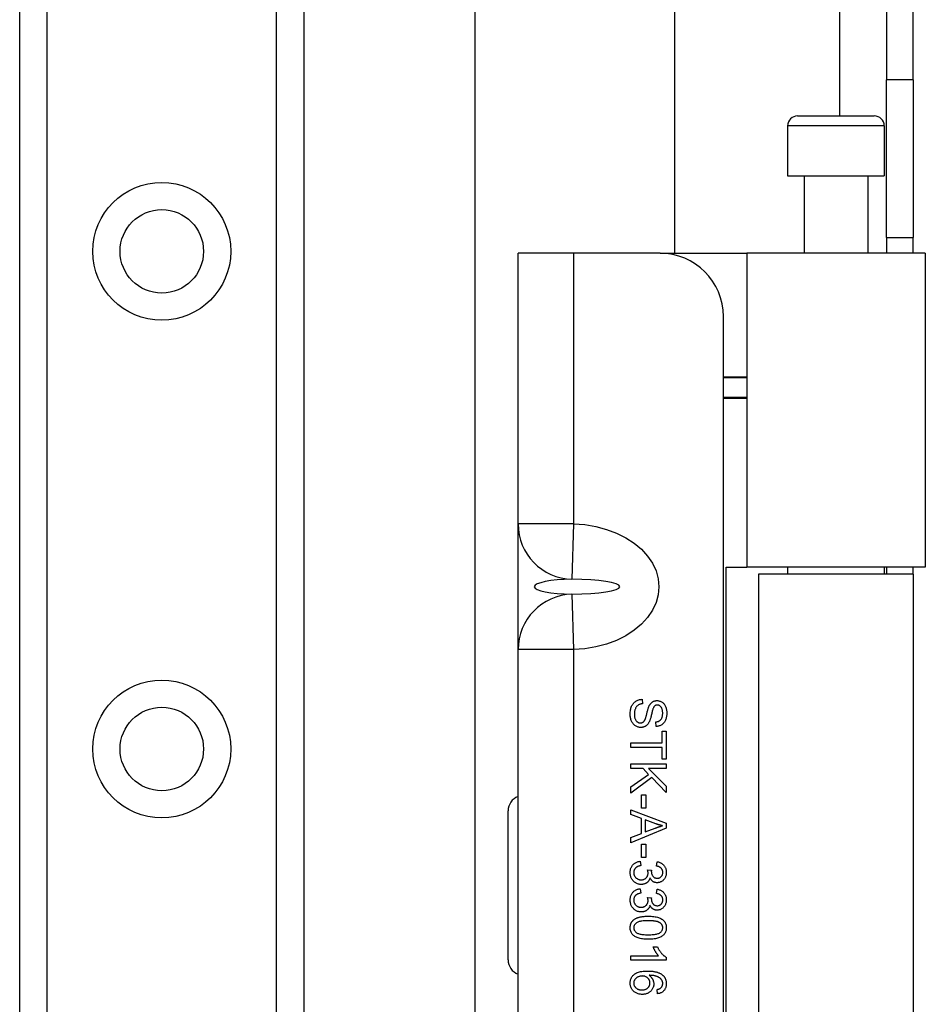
# Model space of a CAD drawing. Header units: inches. Extents: x 2.8 to 89.6, y 4.6 to 48.7.
# Tile 31 of 107: x 17 to 18.7, y 15 to 16.9. Entities that reach past the tile are written whole.
import ezdxf

# ---------------------------------------------------------------- set-up
doc = ezdxf.new("R2010")
doc.units = ezdxf.units.IN
doc.header["$MEASUREMENT"] = 0
doc.layers.add('Visible Edges(ANSI)', color=7, linetype='Continuous', lineweight=25)
doc.layers.add('Visible Tangent Edges(ANSI)', color=7, linetype='Continuous', lineweight=25)

msp = doc.modelspace()

# ---------------------------------------------------------------- linework, layer by layer
at = {"layer": 'Visible Edges(ANSI)'}
for p, q in [((17.8593, 11.7853), (17.8593, 33.9515)), ((16.9585, 12.207), (16.9585, 33.5298)), ((17.5205, 33.5298), (17.5205, 12.207)), ((18.253, 29.2699), (18.253, 16.4669)), ((18.6725, 28.9269), (18.6725, 16.8099)), ((18.7255, 16.8099), (18.7255, 28.9269)), ((18.6725, 16.4979), (18.6725, 16.8099)), ((18.7255, 16.8099), (18.7255, 16.4979)), ((18.4967, 16.7385), (18.6483, 16.7385)), ((18.477, 16.7189), (18.477, 16.6204)), ((18.668, 16.7189), (18.668, 16.6204)), ((18.477, 16.6204), (18.668, 16.6204)), ((18.5095, 16.6204), (18.5095, 16.4669)), ((18.6355, 16.6204), (18.6355, 16.4669)), ((18.6725, 16.4979), (18.7255, 16.4979)), ((18.6725, 16.4979), (18.6725, 16.4669)), ((18.7255, 16.4669), (18.7255, 16.4979)), ((17.944, 15.9318), (17.944, 16.4669)), ((18.0537, 16.4669), (17.944, 16.4669)), ((18.225, 16.4669), (18.0537, 16.4669)), ((18.225, 16.4669), (18.3964, 16.4669)), ((18.7492, 16.4669), (18.3964, 16.4669)), ((18.3964, 16.4669), (18.3964, 15.8464)), ((18.7492, 16.4669), (18.7492, 15.8464)), ((18.35, 14.0919), (18.35, 16.3419)), ((18.35, 16.2228), (18.3964, 16.2228)), ((18.3964, 16.2208), (18.35, 16.2208)), ((18.3964, 16.1815), (18.35, 16.1815)), ((18.3964, 16.1795), (18.35, 16.1795)), ((17.944, 15.683), (17.944, 15.9318)), ((18.3556, 14.5874), (18.3556, 15.8464)), ((18.3556, 15.8464), (18.3964, 15.8464)), ((18.7492, 15.8464), (18.3964, 15.8464)), ((18.7255, 15.8324), (18.4195, 15.8324)), ((18.4195, 15.8324), (18.4195, 14.6014)), ((18.477, 15.8464), (18.477, 15.8324)), ((18.668, 15.8464), (18.668, 15.8324)), ((18.6725, 15.8464), (18.6725, 15.8324)), ((18.7255, 15.8324), (18.7255, 15.8464)), ((18.7255, 15.8324), (18.7255, 14.6014)), ((17.944, 14.7507), (17.944, 15.683)), ((18.1893, 15.5848), (18.1901, 15.5761)), ((18.2171, 15.5311), (18.2164, 15.54)), ((18.2286, 15.5216), (18.2368, 15.5216)), ((18.2286, 15.4986), (18.2286, 15.5216)), ((18.2368, 15.5216), (18.2368, 15.4662)), ((18.1668, 15.4893), (18.1668, 15.4986)), ((18.1668, 15.4986), (18.2286, 15.4986)), ((18.2286, 15.4893), (18.1668, 15.4893)), ((18.2286, 15.4662), (18.2286, 15.4893)), ((18.2368, 15.4662), (18.2286, 15.4662)), ((18.1668, 15.4477), (18.1668, 15.457)), ((18.1668, 15.457), (18.2368, 15.457)), ((18.1911, 15.4477), (18.1668, 15.4477)), ((18.2022, 15.4363), (18.1911, 15.4477)), ((18.2021, 15.4477), (18.2368, 15.413)), ((18.2368, 15.4477), (18.2021, 15.4477)), ((18.2368, 15.457), (18.2368, 15.4477)), ((18.1668, 15.4114), (18.2022, 15.4363)), ((18.2084, 15.4298), (18.1668, 15.3991)), ((18.2368, 15.4004), (18.2084, 15.4298)), ((18.1668, 15.3991), (18.1668, 15.4114)), ((18.2368, 15.413), (18.2368, 15.4004)), ((18.1878, 15.3694), (18.1878, 15.3959)), ((18.1878, 15.3959), (18.1965, 15.3959)), ((18.1965, 15.3959), (18.1965, 15.3694)), ((18.1668, 15.3567), (18.1668, 15.3665)), ((18.1668, 15.3665), (18.2368, 15.3396)), ((18.1965, 15.3694), (18.1878, 15.3694)), ((17.9243, 15.0692), (17.9243, 15.3645)), ((18.188, 15.349), (18.1668, 15.3567)), ((18.188, 15.3196), (18.188, 15.349)), ((18.2161, 15.3386), (18.1955, 15.3463)), ((18.1955, 15.3463), (18.1955, 15.3225)), ((18.2368, 15.3296), (18.1668, 15.301)), ((18.1955, 15.3225), (18.215, 15.3299)), ((18.2368, 15.3396), (18.2368, 15.3296)), ((18.1668, 15.3115), (18.188, 15.3196)), ((18.1668, 15.301), (18.1668, 15.3115)), ((18.1878, 15.2716), (18.1878, 15.2981)), ((18.1878, 15.2981), (18.1965, 15.2981)), ((18.1965, 15.2981), (18.1965, 15.2716)), ((18.1965, 15.2716), (18.1878, 15.2716)), ((18.1854, 15.2645), (18.1865, 15.2559)), ((18.2174, 15.255), (18.219, 15.2636)), ((18.2, 15.2475), (18.2075, 15.2466)), ((18.1854, 15.2101), (18.1865, 15.2015)), ((18.2174, 15.2007), (18.219, 15.2093)), ((18.2, 15.1931), (18.2075, 15.1922)), ((18.2112, 15.0949), (18.2195, 15.0949)), ((18.1668, 15.0777), (18.2216, 15.0777)), ((18.1668, 15.0691), (18.1668, 15.0777)), ((18.2371, 15.0746), (18.2371, 15.0691)), ((18.2371, 15.0691), (18.1668, 15.0691)), ((18.2196, 15.0024), (18.219, 15.0109))]:
    msp.add_line(p, q, dxfattribs=at)
at = {"layer": 'Visible Edges(ANSI)', "flags": 128}
for points in [[(18.1657, 15.5549), (18.1657, 15.5573), (18.1658, 15.5595), (18.166, 15.5617), (18.1663, 15.5637), (18.1667, 15.5656), (18.1672, 15.5675), (18.1678, 15.5692), (18.1684, 15.5709), (18.1692, 15.5724), (18.17, 15.5739), (18.1709, 15.5753), (18.1719, 15.5766), (18.173, 15.5778), (18.1741, 15.5789), (18.1754, 15.58), (18.1767, 15.5809), (18.1782, 15.5818), (18.1796, 15.5826), (18.1811, 15.5832), (18.1827, 15.5837), (18.1843, 15.5842), (18.1859, 15.5845), (18.1876, 15.5847), (18.1893, 15.5848)], [(18.2035, 15.5723), (18.204, 15.5731), (18.2044, 15.5739), (18.2049, 15.5746), (18.2054, 15.5753), (18.2059, 15.576), (18.2065, 15.5767), (18.207, 15.5773), (18.2076, 15.5778), (18.2082, 15.5784), (18.2088, 15.5789), (18.2094, 15.5793), (18.21, 15.5797), (18.2107, 15.5801), (18.2114, 15.5805), (18.212, 15.5808), (18.2127, 15.5811), (18.2134, 15.5814), (18.2142, 15.5816), (18.2149, 15.5818), (18.2156, 15.5819), (18.2164, 15.582), (18.2172, 15.5821), (18.2179, 15.5822), (18.2187, 15.5822)], [(18.2187, 15.5822), (18.2201, 15.5822), (18.2214, 15.582), (18.2226, 15.5818), (18.2239, 15.5814), (18.2251, 15.581), (18.2263, 15.5805), (18.2275, 15.5799), (18.2287, 15.5792), (18.2298, 15.5784), (18.2308, 15.5775), (18.2318, 15.5765), (18.2327, 15.5755), (18.2335, 15.5743), (18.2343, 15.5731), (18.235, 15.5718), (18.2357, 15.5704), (18.2362, 15.5689), (18.2367, 15.5674), (18.2371, 15.5659), (18.2375, 15.5643), (18.2377, 15.5626), (18.2379, 15.561), (18.238, 15.5593), (18.2381, 15.5575)], [(18.1901, 15.5761), (18.1888, 15.5759), (18.1876, 15.5756), (18.1864, 15.5754), (18.1853, 15.575), (18.1842, 15.5746), (18.1832, 15.5742), (18.1823, 15.5737), (18.1814, 15.5732), (18.1806, 15.5726), (18.1798, 15.5719), (18.1791, 15.5711), (18.1784, 15.5703), (18.1777, 15.5693), (18.1771, 15.5683), (18.1765, 15.5673), (18.176, 15.5661), (18.1755, 15.5649), (18.1751, 15.5637), (18.1747, 15.5624), (18.1744, 15.561), (18.1742, 15.5597), (18.1741, 15.5583), (18.174, 15.5568), (18.1739, 15.5554)], [(18.1957, 15.5462), (18.1959, 15.5467), (18.1961, 15.5473), (18.1963, 15.548), (18.1966, 15.5488), (18.1968, 15.5497), (18.1971, 15.5507), (18.1974, 15.5518), (18.1977, 15.553), (18.198, 15.5543), (18.1984, 15.5557), (18.1988, 15.5571), (18.1991, 15.5587), (18.1995, 15.5603), (18.1999, 15.5618), (18.2003, 15.5632), (18.2007, 15.5645), (18.201, 15.5658), (18.2014, 15.5669), (18.2018, 15.568), (18.2021, 15.569), (18.2025, 15.57), (18.2028, 15.5708), (18.2032, 15.5716), (18.2035, 15.5723)], [(18.2131, 15.5706), (18.2127, 15.5701), (18.2123, 15.5694), (18.2119, 15.5687), (18.2115, 15.5678), (18.2111, 15.5668), (18.2107, 15.5657), (18.2103, 15.5645), (18.2099, 15.5631), (18.2094, 15.5616), (18.209, 15.56), (18.2086, 15.5583), (18.2082, 15.5565), (18.2078, 15.5547), (18.2073, 15.5529), (18.2069, 15.5513), (18.2065, 15.5497), (18.2062, 15.5483), (18.2058, 15.547), (18.2054, 15.5457), (18.205, 15.5446), (18.2047, 15.5435), (18.2044, 15.5426), (18.204, 15.5417), (18.2037, 15.541)], [(18.2194, 15.5733), (18.2191, 15.5733), (18.2188, 15.5733), (18.2185, 15.5732), (18.2182, 15.5732), (18.2179, 15.5732), (18.2176, 15.5731), (18.2173, 15.5731), (18.217, 15.573), (18.2167, 15.5729), (18.2165, 15.5728), (18.2162, 15.5727), (18.2159, 15.5726), (18.2157, 15.5725), (18.2154, 15.5724), (18.2152, 15.5722), (18.2149, 15.5721), (18.2147, 15.5719), (18.2144, 15.5718), (18.2142, 15.5716), (18.214, 15.5714), (18.2138, 15.5712), (18.2136, 15.571), (18.2133, 15.5708), (18.2131, 15.5706)], [(18.2299, 15.5571), (18.2299, 15.5585), (18.2298, 15.5598), (18.2297, 15.5611), (18.2295, 15.5622), (18.2294, 15.5634), (18.2291, 15.5644), (18.2288, 15.5654), (18.2285, 15.5663), (18.2281, 15.5672), (18.2277, 15.568), (18.2273, 15.5687), (18.2268, 15.5694), (18.2263, 15.57), (18.2257, 15.5706), (18.2252, 15.5711), (18.2246, 15.5716), (18.224, 15.572), (18.2234, 15.5723), (18.2228, 15.5726), (18.2221, 15.5729), (18.2215, 15.573), (18.2208, 15.5732), (18.2201, 15.5733), (18.2194, 15.5733)], [(18.1866, 15.5291), (18.1852, 15.5291), (18.1839, 15.5293), (18.1825, 15.5295), (18.1812, 15.5299), (18.1799, 15.5303), (18.1786, 15.5309), (18.1773, 15.5315), (18.1761, 15.5323), (18.1749, 15.5331), (18.1738, 15.534), (18.1727, 15.5351), (18.1717, 15.5362), (18.1708, 15.5374), (18.1699, 15.5386), (18.1691, 15.54), (18.1684, 15.5415), (18.1678, 15.543), (18.1672, 15.5446), (18.1667, 15.5462), (18.1663, 15.5478), (18.166, 15.5495), (18.1658, 15.5513), (18.1657, 15.5531), (18.1657, 15.5549)], [(18.1739, 15.5554), (18.1739, 15.5541), (18.174, 15.5528), (18.1741, 15.5516), (18.1743, 15.5504), (18.1745, 15.5492), (18.1748, 15.5481), (18.1751, 15.547), (18.1755, 15.546), (18.1759, 15.545), (18.1764, 15.5441), (18.1768, 15.5432), (18.1774, 15.5424), (18.1779, 15.5417), (18.1785, 15.5411), (18.1791, 15.5405), (18.1798, 15.5399), (18.1805, 15.5395), (18.1812, 15.5391), (18.1819, 15.5387), (18.1827, 15.5385), (18.1835, 15.5382), (18.1842, 15.5381), (18.185, 15.538), (18.1858, 15.538)], [(18.1858, 15.538), (18.1864, 15.538), (18.1869, 15.538), (18.1874, 15.5381), (18.1879, 15.5382), (18.1884, 15.5383), (18.1889, 15.5384), (18.1894, 15.5386), (18.1899, 15.5388), (18.1903, 15.539), (18.1907, 15.5393), (18.1912, 15.5396), (18.1916, 15.5399), (18.192, 15.5402), (18.1924, 15.5406), (18.1928, 15.541), (18.1931, 15.5414), (18.1935, 15.5419), (18.1938, 15.5424), (18.1942, 15.5429), (18.1945, 15.5435), (18.1948, 15.5441), (18.1951, 15.5448), (18.1954, 15.5455), (18.1957, 15.5462)], [(18.2037, 15.541), (18.2032, 15.54), (18.2027, 15.539), (18.2022, 15.5381), (18.2016, 15.5373), (18.2011, 15.5364), (18.2005, 15.5357), (18.1999, 15.5349), (18.1993, 15.5343), (18.1986, 15.5336), (18.1979, 15.533), (18.1973, 15.5325), (18.1965, 15.532), (18.1958, 15.5315), (18.1951, 15.5311), (18.1943, 15.5307), (18.1935, 15.5304), (18.1927, 15.53), (18.1919, 15.5298), (18.1911, 15.5296), (18.1902, 15.5294), (18.1893, 15.5292), (18.1885, 15.5291), (18.1875, 15.5291), (18.1866, 15.5291)], [(18.2164, 15.54), (18.2175, 15.5401), (18.2186, 15.5403), (18.2196, 15.5406), (18.2205, 15.5408), (18.2214, 15.5412), (18.2223, 15.5416), (18.2231, 15.542), (18.2239, 15.5425), (18.2246, 15.543), (18.2253, 15.5436), (18.2259, 15.5442), (18.2265, 15.5449), (18.227, 15.5456), (18.2275, 15.5463), (18.228, 15.5472), (18.2284, 15.5481), (18.2287, 15.549), (18.229, 15.55), (18.2293, 15.5511), (18.2295, 15.5522), (18.2297, 15.5533), (18.2298, 15.5545), (18.2299, 15.5558), (18.2299, 15.5571)], [(18.2381, 15.5575), (18.238, 15.5556), (18.2379, 15.5537), (18.2377, 15.5519), (18.2374, 15.5502), (18.2371, 15.5485), (18.2366, 15.5468), (18.2361, 15.5453), (18.2355, 15.5438), (18.2349, 15.5423), (18.2341, 15.541), (18.2333, 15.5397), (18.2324, 15.5385), (18.2315, 15.5374), (18.2304, 15.5364), (18.2293, 15.5354), (18.2282, 15.5346), (18.2269, 15.5338), (18.2256, 15.5332), (18.2243, 15.5326), (18.223, 15.5321), (18.2216, 15.5317), (18.2201, 15.5314), (18.2187, 15.5312), (18.2171, 15.5311)], [(18.215, 15.3299), (18.2157, 15.3302), (18.2164, 15.3304), (18.2171, 15.3307), (18.2178, 15.3309), (18.2185, 15.3312), (18.2192, 15.3314), (18.2198, 15.3317), (18.2205, 15.3319), (18.2211, 15.3321), (18.2218, 15.3324), (18.2224, 15.3326), (18.223, 15.3328), (18.2236, 15.333), (18.2242, 15.3332), (18.2248, 15.3334), (18.2253, 15.3335), (18.2259, 15.3337), (18.2264, 15.3339), (18.227, 15.3341), (18.2275, 15.3342), (18.228, 15.3344), (18.2285, 15.3345), (18.229, 15.3347), (18.2295, 15.3348)], [(18.2295, 15.3348), (18.2289, 15.3349), (18.2283, 15.335), (18.2278, 15.3352), (18.2272, 15.3353), (18.2267, 15.3354), (18.2261, 15.3356), (18.2255, 15.3357), (18.225, 15.3358), (18.2244, 15.336), (18.2239, 15.3361), (18.2233, 15.3363), (18.2228, 15.3364), (18.2222, 15.3366), (18.2216, 15.3368), (18.2211, 15.3369), (18.2205, 15.3371), (18.22, 15.3373), (18.2194, 15.3374), (18.2189, 15.3376), (18.2183, 15.3378), (18.2177, 15.338), (18.2172, 15.3382), (18.2166, 15.3384), (18.2161, 15.3386)], [(18.1657, 15.2422), (18.1657, 15.2437), (18.1658, 15.2452), (18.166, 15.2466), (18.1663, 15.248), (18.1666, 15.2494), (18.167, 15.2507), (18.1675, 15.2519), (18.1681, 15.2531), (18.1687, 15.2543), (18.1695, 15.2554), (18.1703, 15.2565), (18.1711, 15.2575), (18.1721, 15.2585), (18.1731, 15.2594), (18.1741, 15.2603), (18.1752, 15.261), (18.1763, 15.2617), (18.1775, 15.2623), (18.1787, 15.2629), (18.1799, 15.2633), (18.1812, 15.2637), (18.1826, 15.264), (18.184, 15.2643), (18.1854, 15.2645)], [(18.1865, 15.2559), (18.1853, 15.2556), (18.1842, 15.2553), (18.1831, 15.255), (18.1821, 15.2547), (18.1811, 15.2543), (18.1802, 15.2539), (18.1794, 15.2534), (18.1786, 15.253), (18.1778, 15.2525), (18.1772, 15.252), (18.1765, 15.2514), (18.176, 15.2508), (18.1755, 15.2502), (18.175, 15.2496), (18.1746, 15.249), (18.1742, 15.2483), (18.1738, 15.2476), (18.1736, 15.2469), (18.1733, 15.2462), (18.1731, 15.2454), (18.173, 15.2446), (18.1728, 15.2438), (18.1728, 15.243), (18.1727, 15.2422)], [(18.2301, 15.2424), (18.23, 15.2432), (18.23, 15.244), (18.2299, 15.2448), (18.2297, 15.2455), (18.2295, 15.2463), (18.2293, 15.247), (18.229, 15.2477), (18.2287, 15.2483), (18.2283, 15.249), (18.2279, 15.2496), (18.2274, 15.2502), (18.2269, 15.2507), (18.2264, 15.2513), (18.2258, 15.2518), (18.2251, 15.2523), (18.2244, 15.2527), (18.2237, 15.2531), (18.223, 15.2535), (18.2221, 15.2538), (18.2213, 15.2541), (18.2204, 15.2544), (18.2194, 15.2546), (18.2184, 15.2549), (18.2174, 15.255)], [(18.219, 15.2636), (18.2204, 15.2633), (18.2217, 15.263), (18.223, 15.2626), (18.2243, 15.2621), (18.2255, 15.2616), (18.2266, 15.261), (18.2277, 15.2604), (18.2287, 15.2597), (18.2297, 15.259), (18.2307, 15.2582), (18.2315, 15.2574), (18.2323, 15.2564), (18.2331, 15.2555), (18.2338, 15.2545), (18.2344, 15.2535), (18.235, 15.2524), (18.2355, 15.2513), (18.2359, 15.2502), (18.2363, 15.249), (18.2366, 15.2478), (18.2368, 15.2465), (18.237, 15.2452), (18.2371, 15.2439), (18.2371, 15.2426)], [(18.1875, 15.2186), (18.186, 15.2187), (18.1846, 15.2188), (18.1831, 15.2191), (18.1818, 15.2194), (18.1804, 15.2198), (18.1791, 15.2203), (18.1778, 15.2209), (18.1766, 15.2216), (18.1754, 15.2224), (18.1742, 15.2233), (18.1731, 15.2243), (18.172, 15.2253), (18.171, 15.2265), (18.1701, 15.2277), (18.1692, 15.2289), (18.1685, 15.2302), (18.1678, 15.2315), (18.1672, 15.2329), (18.1668, 15.2343), (18.1664, 15.2358), (18.1661, 15.2374), (18.1658, 15.2389), (18.1657, 15.2406), (18.1657, 15.2422)], [(18.1727, 15.2422), (18.1728, 15.2412), (18.1729, 15.2402), (18.173, 15.2393), (18.1732, 15.2383), (18.1735, 15.2374), (18.1738, 15.2366), (18.1742, 15.2357), (18.1746, 15.2349), (18.1751, 15.2341), (18.1757, 15.2334), (18.1763, 15.2326), (18.177, 15.2319), (18.1777, 15.2313), (18.1784, 15.2307), (18.1792, 15.2301), (18.18, 15.2296), (18.1808, 15.2292), (18.1817, 15.2288), (18.1826, 15.2285), (18.1835, 15.2282), (18.1844, 15.228), (18.1854, 15.2279), (18.1863, 15.2278), (18.1874, 15.2278)], [(18.1874, 15.2278), (18.1883, 15.2278), (18.1893, 15.2279), (18.1902, 15.228), (18.1911, 15.2282), (18.1919, 15.2284), (18.1928, 15.2287), (18.1936, 15.2291), (18.1943, 15.2295), (18.1951, 15.2299), (18.1958, 15.2305), (18.1965, 15.231), (18.1971, 15.2316), (18.1977, 15.2323), (18.1983, 15.233), (18.1988, 15.2337), (18.1993, 15.2345), (18.1997, 15.2352), (18.2, 15.236), (18.2003, 15.2369), (18.2005, 15.2377), (18.2007, 15.2386), (18.2009, 15.2396), (18.2009, 15.2405), (18.201, 15.2415)], [(18.2048, 15.2317), (18.2045, 15.2307), (18.2042, 15.2297), (18.2038, 15.2288), (18.2035, 15.2279), (18.203, 15.227), (18.2026, 15.2262), (18.202, 15.2254), (18.2015, 15.2247), (18.2009, 15.2239), (18.2002, 15.2233), (18.1995, 15.2227), (18.1988, 15.2221), (18.198, 15.2215), (18.1972, 15.221), (18.1964, 15.2206), (18.1956, 15.2202), (18.1947, 15.2198), (18.1937, 15.2195), (18.1928, 15.2192), (18.1918, 15.219), (18.1908, 15.2189), (18.1897, 15.2187), (18.1886, 15.2187), (18.1875, 15.2186)], [(18.201, 15.2415), (18.201, 15.2417), (18.201, 15.2419), (18.201, 15.2421), (18.2009, 15.2423), (18.2009, 15.2425), (18.2009, 15.2428), (18.2009, 15.243), (18.2009, 15.2432), (18.2008, 15.2435), (18.2008, 15.2437), (18.2008, 15.2439), (18.2007, 15.2442), (18.2007, 15.2444), (18.2006, 15.2447), (18.2006, 15.245), (18.2005, 15.2452), (18.2005, 15.2455), (18.2004, 15.2458), (18.2004, 15.2461), (18.2003, 15.2463), (18.2002, 15.2466), (18.2002, 15.2469), (18.2001, 15.2472), (18.2, 15.2475)], [(18.219, 15.2221), (18.2182, 15.2221), (18.2175, 15.2221), (18.2167, 15.2222), (18.216, 15.2223), (18.2153, 15.2225), (18.2146, 15.2227), (18.2139, 15.2229), (18.2133, 15.2231), (18.2126, 15.2234), (18.212, 15.2237), (18.2113, 15.2241), (18.2107, 15.2245), (18.2101, 15.2249), (18.2095, 15.2254), (18.2089, 15.2259), (18.2084, 15.2264), (18.2078, 15.2269), (18.2073, 15.2275), (18.2069, 15.2281), (18.2064, 15.2288), (18.206, 15.2295), (18.2055, 15.2302), (18.2051, 15.2309), (18.2048, 15.2317)], [(18.2075, 15.2466), (18.2075, 15.2465), (18.2075, 15.2465), (18.2075, 15.2464), (18.2075, 15.2463), (18.2075, 15.2462), (18.2075, 15.2462), (18.2075, 15.2461), (18.2075, 15.246), (18.2075, 15.246), (18.2075, 15.2459), (18.2075, 15.2459), (18.2075, 15.2458), (18.2075, 15.2457), (18.2074, 15.2457), (18.2074, 15.2456), (18.2074, 15.2456), (18.2074, 15.2455), (18.2074, 15.2455), (18.2074, 15.2454), (18.2074, 15.2454), (18.2074, 15.2453), (18.2074, 15.2453), (18.2074, 15.2453), (18.2074, 15.2452)], [(18.2074, 15.2452), (18.2074, 15.2443), (18.2075, 15.2434), (18.2076, 15.2425), (18.2077, 15.2417), (18.2079, 15.2408), (18.2081, 15.24), (18.2084, 15.2392), (18.2087, 15.2384), (18.209, 15.2376), (18.2094, 15.2368), (18.2098, 15.2361), (18.2103, 15.2353), (18.2108, 15.2346), (18.2114, 15.234), (18.2119, 15.2334), (18.2126, 15.2329), (18.2132, 15.2324), (18.214, 15.232), (18.2147, 15.2317), (18.2155, 15.2314), (18.2163, 15.2312), (18.2172, 15.231), (18.2181, 15.2309), (18.2191, 15.2309)], [(18.2371, 15.2426), (18.2371, 15.2411), (18.2369, 15.2398), (18.2367, 15.2384), (18.2365, 15.2371), (18.2361, 15.2358), (18.2357, 15.2345), (18.2352, 15.2332), (18.2346, 15.232), (18.234, 15.2308), (18.2333, 15.2297), (18.2325, 15.2287), (18.2317, 15.2278), (18.2309, 15.2269), (18.23, 15.226), (18.229, 15.2253), (18.2279, 15.2246), (18.2269, 15.224), (18.2258, 15.2235), (18.2247, 15.2231), (18.2236, 15.2227), (18.2224, 15.2224), (18.2213, 15.2222), (18.2201, 15.2221), (18.219, 15.2221)], [(18.2191, 15.2309), (18.2199, 15.2309), (18.2206, 15.231), (18.2214, 15.2311), (18.2221, 15.2313), (18.2228, 15.2315), (18.2234, 15.2317), (18.2241, 15.232), (18.2247, 15.2323), (18.2253, 15.2327), (18.2259, 15.2331), (18.2264, 15.2336), (18.227, 15.2341), (18.2275, 15.2347), (18.2279, 15.2352), (18.2283, 15.2358), (18.2287, 15.2365), (18.229, 15.2371), (18.2293, 15.2378), (18.2295, 15.2385), (18.2297, 15.2392), (18.2299, 15.24), (18.23, 15.2408), (18.23, 15.2416), (18.2301, 15.2424)], [(18.1657, 15.1879), (18.1657, 15.1894), (18.1658, 15.1909), (18.166, 15.1923), (18.1663, 15.1937), (18.1666, 15.195), (18.167, 15.1963), (18.1675, 15.1976), (18.1681, 15.1988), (18.1687, 15.1999), (18.1695, 15.2011), (18.1703, 15.2021), (18.1711, 15.2032), (18.1721, 15.2042), (18.1731, 15.2051), (18.1741, 15.2059), (18.1752, 15.2066), (18.1763, 15.2073), (18.1775, 15.208), (18.1787, 15.2085), (18.1799, 15.209), (18.1812, 15.2094), (18.1826, 15.2097), (18.184, 15.2099), (18.1854, 15.2101)], [(18.219, 15.2093), (18.2204, 15.209), (18.2217, 15.2086), (18.223, 15.2082), (18.2243, 15.2077), (18.2255, 15.2072), (18.2266, 15.2067), (18.2277, 15.206), (18.2287, 15.2054), (18.2297, 15.2046), (18.2307, 15.2038), (18.2315, 15.203), (18.2323, 15.2021), (18.2331, 15.2011), (18.2338, 15.2001), (18.2344, 15.1991), (18.235, 15.1981), (18.2355, 15.197), (18.2359, 15.1958), (18.2363, 15.1946), (18.2366, 15.1934), (18.2368, 15.1922), (18.237, 15.1909), (18.2371, 15.1896), (18.2371, 15.1882)], [(18.1865, 15.2015), (18.1853, 15.2013), (18.1842, 15.201), (18.1831, 15.2006), (18.1821, 15.2003), (18.1811, 15.1999), (18.1802, 15.1995), (18.1794, 15.1991), (18.1786, 15.1986), (18.1778, 15.1981), (18.1772, 15.1976), (18.1765, 15.1971), (18.176, 15.1965), (18.1755, 15.1959), (18.175, 15.1953), (18.1746, 15.1946), (18.1742, 15.1939), (18.1738, 15.1932), (18.1736, 15.1925), (18.1733, 15.1918), (18.1731, 15.191), (18.173, 15.1903), (18.1728, 15.1895), (18.1728, 15.1887), (18.1727, 15.1878)], [(18.201, 15.1871), (18.201, 15.1873), (18.201, 15.1875), (18.201, 15.1877), (18.2009, 15.188), (18.2009, 15.1882), (18.2009, 15.1884), (18.2009, 15.1886), (18.2009, 15.1889), (18.2008, 15.1891), (18.2008, 15.1893), (18.2008, 15.1896), (18.2007, 15.1898), (18.2007, 15.1901), (18.2006, 15.1903), (18.2006, 15.1906), (18.2005, 15.1909), (18.2005, 15.1911), (18.2004, 15.1914), (18.2004, 15.1917), (18.2003, 15.192), (18.2002, 15.1923), (18.2002, 15.1925), (18.2001, 15.1928), (18.2, 15.1931)], [(18.2075, 15.1922), (18.2075, 15.1922), (18.2075, 15.1921), (18.2075, 15.192), (18.2075, 15.1919), (18.2075, 15.1919), (18.2075, 15.1918), (18.2075, 15.1917), (18.2075, 15.1917), (18.2075, 15.1916), (18.2075, 15.1916), (18.2075, 15.1915), (18.2075, 15.1914), (18.2075, 15.1914), (18.2074, 15.1913), (18.2074, 15.1913), (18.2074, 15.1912), (18.2074, 15.1912), (18.2074, 15.1911), (18.2074, 15.1911), (18.2074, 15.191), (18.2074, 15.191), (18.2074, 15.1909), (18.2074, 15.1909), (18.2074, 15.1909)], [(18.2074, 15.1909), (18.2074, 15.1899), (18.2075, 15.189), (18.2076, 15.1882), (18.2077, 15.1873), (18.2079, 15.1865), (18.2081, 15.1856), (18.2084, 15.1848), (18.2087, 15.184), (18.209, 15.1832), (18.2094, 15.1825), (18.2098, 15.1817), (18.2103, 15.181), (18.2108, 15.1803), (18.2114, 15.1796), (18.2119, 15.179), (18.2126, 15.1785), (18.2132, 15.178), (18.214, 15.1777), (18.2147, 15.1773), (18.2155, 15.177), (18.2163, 15.1768), (18.2172, 15.1767), (18.2181, 15.1766), (18.2191, 15.1766)], [(18.2301, 15.188), (18.23, 15.1888), (18.23, 15.1896), (18.2299, 15.1904), (18.2297, 15.1912), (18.2295, 15.1919), (18.2293, 15.1926), (18.229, 15.1933), (18.2287, 15.194), (18.2283, 15.1946), (18.2279, 15.1952), (18.2274, 15.1958), (18.2269, 15.1964), (18.2264, 15.1969), (18.2258, 15.1974), (18.2251, 15.1979), (18.2244, 15.1983), (18.2237, 15.1987), (18.223, 15.1991), (18.2221, 15.1995), (18.2213, 15.1998), (18.2204, 15.2), (18.2194, 15.2003), (18.2184, 15.2005), (18.2174, 15.2007)], [(18.1875, 15.1643), (18.186, 15.1643), (18.1846, 15.1645), (18.1831, 15.1647), (18.1818, 15.165), (18.1804, 15.1654), (18.1791, 15.166), (18.1778, 15.1666), (18.1766, 15.1673), (18.1754, 15.168), (18.1742, 15.1689), (18.1731, 15.1699), (18.172, 15.171), (18.171, 15.1721), (18.1701, 15.1733), (18.1692, 15.1745), (18.1685, 15.1758), (18.1678, 15.1772), (18.1672, 15.1785), (18.1668, 15.18), (18.1664, 15.1815), (18.1661, 15.183), (18.1658, 15.1846), (18.1657, 15.1862), (18.1657, 15.1879)], [(18.1727, 15.1878), (18.1728, 15.1868), (18.1729, 15.1858), (18.173, 15.1849), (18.1732, 15.184), (18.1735, 15.1831), (18.1738, 15.1822), (18.1742, 15.1814), (18.1746, 15.1806), (18.1751, 15.1798), (18.1757, 15.179), (18.1763, 15.1783), (18.177, 15.1776), (18.1777, 15.1769), (18.1784, 15.1763), (18.1792, 15.1757), (18.18, 15.1753), (18.1808, 15.1748), (18.1817, 15.1744), (18.1826, 15.1741), (18.1835, 15.1739), (18.1844, 15.1737), (18.1854, 15.1735), (18.1863, 15.1734), (18.1874, 15.1734)], [(18.1874, 15.1734), (18.1883, 15.1734), (18.1893, 15.1735), (18.1902, 15.1736), (18.1911, 15.1738), (18.1919, 15.1741), (18.1928, 15.1744), (18.1936, 15.1747), (18.1943, 15.1751), (18.1951, 15.1756), (18.1958, 15.1761), (18.1965, 15.1767), (18.1971, 15.1773), (18.1977, 15.1779), (18.1983, 15.1786), (18.1988, 15.1793), (18.1993, 15.1801), (18.1997, 15.1809), (18.2, 15.1817), (18.2003, 15.1825), (18.2005, 15.1834), (18.2007, 15.1843), (18.2009, 15.1852), (18.2009, 15.1861), (18.201, 15.1871)], [(18.2048, 15.1774), (18.2045, 15.1763), (18.2042, 15.1754), (18.2038, 15.1744), (18.2035, 15.1735), (18.203, 15.1726), (18.2026, 15.1718), (18.202, 15.171), (18.2015, 15.1703), (18.2009, 15.1696), (18.2002, 15.1689), (18.1995, 15.1683), (18.1988, 15.1677), (18.198, 15.1671), (18.1972, 15.1667), (18.1964, 15.1662), (18.1956, 15.1658), (18.1947, 15.1654), (18.1937, 15.1651), (18.1928, 15.1649), (18.1918, 15.1647), (18.1908, 15.1645), (18.1897, 15.1644), (18.1886, 15.1643), (18.1875, 15.1643)], [(18.219, 15.1677), (18.2182, 15.1677), (18.2175, 15.1678), (18.2167, 15.1678), (18.216, 15.168), (18.2153, 15.1681), (18.2146, 15.1683), (18.2139, 15.1685), (18.2133, 15.1688), (18.2126, 15.1691), (18.212, 15.1694), (18.2113, 15.1697), (18.2107, 15.1701), (18.2101, 15.1705), (18.2095, 15.171), (18.2089, 15.1715), (18.2084, 15.172), (18.2078, 15.1726), (18.2073, 15.1731), (18.2069, 15.1738), (18.2064, 15.1744), (18.206, 15.1751), (18.2055, 15.1758), (18.2051, 15.1766), (18.2048, 15.1774)], [(18.2371, 15.1882), (18.2371, 15.1868), (18.2369, 15.1854), (18.2367, 15.184), (18.2365, 15.1827), (18.2361, 15.1814), (18.2357, 15.1801), (18.2352, 15.1789), (18.2346, 15.1776), (18.234, 15.1765), (18.2333, 15.1754), (18.2325, 15.1743), (18.2317, 15.1734), (18.2309, 15.1725), (18.23, 15.1717), (18.229, 15.1709), (18.2279, 15.1703), (18.2269, 15.1697), (18.2258, 15.1691), (18.2247, 15.1687), (18.2236, 15.1683), (18.2224, 15.1681), (18.2213, 15.1679), (18.2201, 15.1677), (18.219, 15.1677)], [(18.2191, 15.1766), (18.2199, 15.1766), (18.2206, 15.1766), (18.2214, 15.1768), (18.2221, 15.1769), (18.2228, 15.1771), (18.2234, 15.1774), (18.2241, 15.1776), (18.2247, 15.178), (18.2253, 15.1784), (18.2259, 15.1788), (18.2264, 15.1792), (18.227, 15.1798), (18.2275, 15.1803), (18.2279, 15.1809), (18.2283, 15.1815), (18.2287, 15.1821), (18.229, 15.1827), (18.2293, 15.1834), (18.2295, 15.1841), (18.2297, 15.1849), (18.2299, 15.1856), (18.23, 15.1864), (18.23, 15.1872), (18.2301, 15.188)], [(18.1729, 15.1489), (18.1736, 15.1494), (18.1744, 15.15), (18.1752, 15.1505), (18.1761, 15.151), (18.177, 15.1515), (18.1779, 15.1519), (18.1789, 15.1523), (18.1799, 15.1527), (18.181, 15.1531), (18.1821, 15.1534), (18.1832, 15.1538), (18.1844, 15.1541), (18.1856, 15.1543), (18.1868, 15.1546), (18.1881, 15.1548), (18.1894, 15.155), (18.1908, 15.1552), (18.1922, 15.1554), (18.1936, 15.1555), (18.1951, 15.1556), (18.1966, 15.1557), (18.1981, 15.1557), (18.1997, 15.1558), (18.2013, 15.1558)], [(18.2013, 15.1558), (18.2044, 15.1558), (18.2073, 15.1556), (18.21, 15.1554), (18.2126, 15.1552), (18.215, 15.1548), (18.2173, 15.1544), (18.2194, 15.1538), (18.2214, 15.1532), (18.2232, 15.1526), (18.2249, 15.1518), (18.2265, 15.151), (18.2281, 15.1501), (18.2295, 15.1491), (18.2308, 15.148), (18.2319, 15.1469), (18.233, 15.1457), (18.234, 15.1444), (18.2348, 15.143), (18.2355, 15.1415), (18.2361, 15.14), (18.2365, 15.1383), (18.2368, 15.1366), (18.237, 15.1348), (18.2371, 15.133)], [(18.1657, 15.133), (18.1657, 15.1338), (18.1657, 15.1346), (18.1658, 15.1354), (18.1659, 15.1362), (18.166, 15.137), (18.1661, 15.1378), (18.1663, 15.1385), (18.1665, 15.1392), (18.1667, 15.1399), (18.1669, 15.1407), (18.1672, 15.1413), (18.1675, 15.142), (18.1678, 15.1427), (18.1681, 15.1433), (18.1685, 15.1439), (18.1689, 15.1445), (18.1693, 15.1451), (18.1697, 15.1457), (18.1702, 15.1463), (18.1707, 15.1468), (18.1712, 15.1474), (18.1717, 15.1479), (18.1723, 15.1484), (18.1729, 15.1489)], [(18.2013, 15.1102), (18.1983, 15.1102), (18.1955, 15.1103), (18.1928, 15.1105), (18.1902, 15.1108), (18.1878, 15.1112), (18.1855, 15.1116), (18.1834, 15.1121), (18.1814, 15.1127), (18.1796, 15.1134), (18.1779, 15.1141), (18.1763, 15.115), (18.1747, 15.1159), (18.1733, 15.1169), (18.172, 15.1179), (18.1708, 15.1191), (18.1698, 15.1203), (18.1688, 15.1216), (18.168, 15.123), (18.1673, 15.1244), (18.1667, 15.126), (18.1662, 15.1276), (18.1659, 15.1293), (18.1657, 15.1311), (18.1657, 15.133)], [(18.2013, 15.1469), (18.1985, 15.1469), (18.1959, 15.1468), (18.1934, 15.1467), (18.1911, 15.1465), (18.189, 15.1462), (18.187, 15.1459), (18.1851, 15.1456), (18.1835, 15.1452), (18.1819, 15.1447), (18.1806, 15.1441), (18.1794, 15.1436), (18.1784, 15.1429), (18.1775, 15.1422), (18.1766, 15.1415), (18.1759, 15.1408), (18.1752, 15.14), (18.1746, 15.1392), (18.1741, 15.1384), (18.1737, 15.1376), (18.1733, 15.1367), (18.1731, 15.1358), (18.1729, 15.1349), (18.1727, 15.1339), (18.1727, 15.133)], [(18.1727, 15.133), (18.1727, 15.132), (18.1729, 15.1311), (18.1731, 15.1301), (18.1733, 15.1293), (18.1737, 15.1284), (18.1741, 15.1276), (18.1746, 15.1267), (18.1752, 15.126), (18.1759, 15.1252), (18.1767, 15.1245), (18.1775, 15.1237), (18.1784, 15.1231), (18.1794, 15.1224), (18.1806, 15.1218), (18.182, 15.1213), (18.1835, 15.1208), (18.1852, 15.1204), (18.187, 15.12), (18.189, 15.1197), (18.1911, 15.1195), (18.1934, 15.1193), (18.1959, 15.1191), (18.1986, 15.1191), (18.2013, 15.119)], [(18.225, 15.1425), (18.2244, 15.1429), (18.2238, 15.1432), (18.2232, 15.1436), (18.2225, 15.1439), (18.2218, 15.1442), (18.2211, 15.1444), (18.2203, 15.1447), (18.2195, 15.145), (18.2187, 15.1452), (18.2178, 15.1454), (18.2168, 15.1456), (18.2159, 15.1458), (18.2149, 15.146), (18.2138, 15.1462), (18.2127, 15.1463), (18.2116, 15.1464), (18.2105, 15.1466), (18.2093, 15.1467), (18.2081, 15.1467), (18.2068, 15.1468), (18.2055, 15.1469), (18.2041, 15.1469), (18.2028, 15.1469), (18.2013, 15.1469)], [(18.2013, 15.119), (18.2041, 15.1191), (18.2068, 15.1191), (18.2093, 15.1193), (18.2116, 15.1195), (18.2137, 15.1197), (18.2157, 15.12), (18.2176, 15.1204), (18.2192, 15.1208), (18.2207, 15.1213), (18.2221, 15.1218), (18.2233, 15.1224), (18.2243, 15.1231), (18.2252, 15.1237), (18.2261, 15.1245), (18.2268, 15.1252), (18.2275, 15.126), (18.2281, 15.1268), (18.2286, 15.1276), (18.229, 15.1284), (18.2294, 15.1293), (18.2296, 15.1302), (18.2298, 15.1311), (18.23, 15.1321), (18.23, 15.1331)], [(18.2371, 15.133), (18.237, 15.1311), (18.2368, 15.1294), (18.2365, 15.1277), (18.2361, 15.1261), (18.2355, 15.1246), (18.2348, 15.1231), (18.234, 15.1217), (18.2331, 15.1204), (18.2321, 15.1192), (18.2309, 15.1181), (18.2297, 15.117), (18.2283, 15.1161), (18.2268, 15.1152), (18.2252, 15.1144), (18.2236, 15.1136), (18.2218, 15.1129), (18.2199, 15.1123), (18.2179, 15.1118), (18.2157, 15.1113), (18.2133, 15.1109), (18.2107, 15.1106), (18.2078, 15.1104), (18.2047, 15.1102), (18.2013, 15.1102)], [(18.23, 15.1331), (18.23, 15.1336), (18.23, 15.134), (18.2299, 15.1345), (18.2299, 15.135), (18.2298, 15.1354), (18.2297, 15.1359), (18.2296, 15.1363), (18.2294, 15.1368), (18.2293, 15.1372), (18.2291, 15.1376), (18.2289, 15.138), (18.2287, 15.1384), (18.2285, 15.1388), (18.2283, 15.1392), (18.228, 15.1395), (18.2278, 15.1399), (18.2275, 15.1403), (18.2272, 15.1406), (18.2269, 15.1409), (18.2265, 15.1413), (18.2262, 15.1416), (18.2258, 15.1419), (18.2254, 15.1422), (18.225, 15.1425)], [(18.2216, 15.0777), (18.2211, 15.0782), (18.2206, 15.0788), (18.2201, 15.0794), (18.2196, 15.08), (18.2191, 15.0806), (18.2186, 15.0813), (18.2181, 15.082), (18.2176, 15.0827), (18.2172, 15.0834), (18.2167, 15.0842), (18.2162, 15.085), (18.2157, 15.0858), (18.2152, 15.0867), (18.2147, 15.0875), (18.2143, 15.0883), (18.2139, 15.0891), (18.2135, 15.0898), (18.2131, 15.0906), (18.2127, 15.0914), (18.2124, 15.0921), (18.2121, 15.0928), (18.2118, 15.0935), (18.2115, 15.0942), (18.2112, 15.0949)], [(18.2195, 15.0949), (18.2201, 15.0937), (18.2207, 15.0925), (18.2213, 15.0914), (18.2219, 15.0903), (18.2226, 15.0892), (18.2233, 15.0881), (18.224, 15.0871), (18.2247, 15.0861), (18.2254, 15.0851), (18.2262, 15.0841), (18.2269, 15.0832), (18.2277, 15.0823), (18.2285, 15.0814), (18.2293, 15.0806), (18.2301, 15.0798), (18.2309, 15.079), (18.2317, 15.0783), (18.2325, 15.0777), (18.2333, 15.0771), (18.234, 15.0765), (18.2348, 15.076), (18.2356, 15.0755), (18.2363, 15.075), (18.2371, 15.0746)], [(18.1657, 15.0231), (18.1657, 15.0249), (18.1659, 15.0266), (18.1661, 15.0282), (18.1665, 15.0298), (18.167, 15.0314), (18.1676, 15.0329), (18.1683, 15.0343), (18.1692, 15.0357), (18.1701, 15.037), (18.1711, 15.0383), (18.1723, 15.0395), (18.1735, 15.0407), (18.1749, 15.0417), (18.1765, 15.0427), (18.1781, 15.0436), (18.18, 15.0444), (18.1819, 15.0451), (18.184, 15.0457), (18.1862, 15.0463), (18.1886, 15.0467), (18.1912, 15.047), (18.1938, 15.0472), (18.1966, 15.0474), (18.1996, 15.0474)], [(18.1895, 15.0376), (18.1884, 15.0375), (18.1873, 15.0374), (18.1862, 15.0373), (18.1852, 15.0371), (18.1841, 15.0368), (18.1831, 15.0365), (18.182, 15.0361), (18.181, 15.0357), (18.18, 15.0352), (18.1791, 15.0346), (18.1782, 15.034), (18.1774, 15.0334), (18.1767, 15.0327), (18.176, 15.032), (18.1754, 15.0312), (18.1748, 15.0304), (18.1743, 15.0296), (18.1739, 15.0287), (18.1735, 15.0278), (18.1732, 15.027), (18.173, 15.0261), (18.1728, 15.0252), (18.1727, 15.0242), (18.1727, 15.0233)], [(18.2047, 15.0236), (18.2046, 15.0246), (18.2045, 15.0255), (18.2044, 15.0264), (18.2042, 15.0273), (18.2039, 15.0282), (18.2036, 15.029), (18.2032, 15.0298), (18.2028, 15.0306), (18.2023, 15.0314), (18.2017, 15.0321), (18.2011, 15.0328), (18.2005, 15.0335), (18.1997, 15.0342), (18.199, 15.0347), (18.1982, 15.0353), (18.1974, 15.0358), (18.1965, 15.0362), (18.1956, 15.0366), (18.1947, 15.0369), (18.1937, 15.0371), (18.1927, 15.0373), (18.1917, 15.0375), (18.1906, 15.0375), (18.1895, 15.0376)], [(18.1996, 15.0474), (18.2013, 15.0474), (18.2029, 15.0474), (18.2045, 15.0473), (18.206, 15.0472), (18.2076, 15.0471), (18.209, 15.047), (18.2105, 15.0468), (18.2119, 15.0466), (18.2132, 15.0464), (18.2146, 15.0461), (18.2159, 15.0459), (18.2171, 15.0456), (18.2183, 15.0452), (18.2195, 15.0449), (18.2206, 15.0445), (18.2217, 15.0441), (18.2228, 15.0437), (18.2238, 15.0432), (18.2248, 15.0427), (18.2257, 15.0422), (18.2266, 15.0417), (18.2275, 15.0411), (18.2283, 15.0405), (18.2291, 15.0399)], [(18.2029, 15.0389), (18.2037, 15.0384), (18.2044, 15.0378), (18.2051, 15.0373), (18.2058, 15.0367), (18.2064, 15.0361), (18.207, 15.0355), (18.2076, 15.0348), (18.2081, 15.0341), (18.2086, 15.0335), (18.2091, 15.0328), (18.2095, 15.032), (18.2099, 15.0313), (18.2103, 15.0305), (18.2106, 15.0298), (18.2109, 15.029), (18.2112, 15.0282), (18.2114, 15.0275), (18.2117, 15.0267), (18.2118, 15.0259), (18.212, 15.0251), (18.2121, 15.0243), (18.2122, 15.0235), (18.2122, 15.0227), (18.2122, 15.0219)], [(18.2278, 15.03), (18.2272, 15.0307), (18.2267, 15.0313), (18.2261, 15.032), (18.2255, 15.0326), (18.2248, 15.0331), (18.2241, 15.0337), (18.2234, 15.0342), (18.2226, 15.0347), (18.2218, 15.0352), (18.2209, 15.0356), (18.22, 15.036), (18.2191, 15.0364), (18.2181, 15.0368), (18.2171, 15.0372), (18.216, 15.0375), (18.2148, 15.0378), (18.2135, 15.038), (18.2122, 15.0382), (18.2108, 15.0384), (18.2094, 15.0386), (18.2078, 15.0387), (18.2063, 15.0388), (18.2046, 15.0389), (18.2029, 15.0389)], [(18.2291, 15.0399), (18.2297, 15.0394), (18.2304, 15.0388), (18.231, 15.0382), (18.2315, 15.0376), (18.2321, 15.037), (18.2326, 15.0364), (18.2331, 15.0357), (18.2335, 15.0351), (18.234, 15.0344), (18.2344, 15.0337), (18.2347, 15.033), (18.2351, 15.0323), (18.2354, 15.0315), (18.2357, 15.0308), (18.236, 15.03), (18.2362, 15.0292), (18.2364, 15.0284), (18.2366, 15.0276), (18.2367, 15.0267), (18.2369, 15.0259), (18.237, 15.025), (18.237, 15.0241), (18.2371, 15.0232), (18.2371, 15.0223)], [(18.1896, 15.0012), (18.1879, 15.0012), (18.1863, 15.0014), (18.1848, 15.0016), (18.1832, 15.0019), (18.1817, 15.0023), (18.1802, 15.0028), (18.1788, 15.0034), (18.1773, 15.004), (18.176, 15.0048), (18.1747, 15.0056), (18.1735, 15.0065), (18.1723, 15.0074), (18.1713, 15.0084), (18.1703, 15.0095), (18.1695, 15.0106), (18.1687, 15.0118), (18.168, 15.0131), (18.1673, 15.0144), (18.1668, 15.0158), (18.1664, 15.0171), (18.1661, 15.0186), (18.1658, 15.02), (18.1657, 15.0216), (18.1657, 15.0231)], [(18.1727, 15.0233), (18.1727, 15.0224), (18.1728, 15.0215), (18.173, 15.0207), (18.1732, 15.0198), (18.1735, 15.019), (18.1738, 15.0182), (18.1742, 15.0175), (18.1747, 15.0167), (18.1752, 15.016), (18.1758, 15.0153), (18.1764, 15.0146), (18.1771, 15.0139), (18.1779, 15.0133), (18.1787, 15.0127), (18.1795, 15.0122), (18.1804, 15.0118), (18.1813, 15.0114), (18.1823, 15.011), (18.1833, 15.0107), (18.1844, 15.0105), (18.1855, 15.0103), (18.1866, 15.0101), (18.1878, 15.0101), (18.189, 15.01)], [(18.189, 15.01), (18.1902, 15.0101), (18.1914, 15.0101), (18.1925, 15.0103), (18.1935, 15.0105), (18.1945, 15.0107), (18.1955, 15.011), (18.1964, 15.0113), (18.1973, 15.0117), (18.1982, 15.0122), (18.199, 15.0127), (18.1997, 15.0133), (18.2005, 15.0139), (18.2011, 15.0145), (18.2017, 15.0152), (18.2023, 15.0159), (18.2028, 15.0167), (18.2032, 15.0174), (18.2036, 15.0182), (18.2039, 15.0191), (18.2042, 15.0199), (18.2044, 15.0208), (18.2045, 15.0217), (18.2046, 15.0227), (18.2047, 15.0236)], [(18.2122, 15.0219), (18.2122, 15.0205), (18.2121, 15.0191), (18.2118, 15.0177), (18.2115, 15.0164), (18.2111, 15.0152), (18.2106, 15.0139), (18.2101, 15.0127), (18.2094, 15.0116), (18.2087, 15.0104), (18.2078, 15.0093), (18.2069, 15.0083), (18.2059, 15.0072), (18.2048, 15.0063), (18.2037, 15.0054), (18.2025, 15.0046), (18.2013, 15.0039), (18.2, 15.0032), (18.1987, 15.0027), (18.1973, 15.0022), (18.1958, 15.0019), (18.1943, 15.0016), (18.1928, 15.0013), (18.1912, 15.0012), (18.1896, 15.0012)], [(18.219, 15.0109), (18.2194, 15.011), (18.2198, 15.0111), (18.2202, 15.0112), (18.2206, 15.0114), (18.2209, 15.0115), (18.2213, 15.0116), (18.2217, 15.0117), (18.222, 15.0118), (18.2224, 15.012), (18.2227, 15.0121), (18.223, 15.0122), (18.2233, 15.0123), (18.2236, 15.0125), (18.2239, 15.0126), (18.2242, 15.0128), (18.2245, 15.0129), (18.2248, 15.0131), (18.225, 15.0132), (18.2253, 15.0134), (18.2255, 15.0135), (18.2257, 15.0137), (18.226, 15.0139), (18.2262, 15.014), (18.2264, 15.0142)], [(18.2371, 15.0223), (18.2371, 15.0209), (18.237, 15.0196), (18.2368, 15.0184), (18.2366, 15.0171), (18.2363, 15.0159), (18.2359, 15.0148), (18.2355, 15.0137), (18.235, 15.0126), (18.2345, 15.0116), (18.2339, 15.0106), (18.2332, 15.0097), (18.2325, 15.0088), (18.2317, 15.0079), (18.2308, 15.0071), (18.2299, 15.0064), (18.229, 15.0057), (18.228, 15.0051), (18.2269, 15.0045), (18.2258, 15.004), (18.2247, 15.0036), (18.2235, 15.0032), (18.2223, 15.0029), (18.221, 15.0026), (18.2196, 15.0024)], [(18.2264, 15.0142), (18.2267, 15.0145), (18.227, 15.0148), (18.2272, 15.0151), (18.2275, 15.0154), (18.2277, 15.0157), (18.228, 15.0161), (18.2282, 15.0164), (18.2284, 15.0167), (18.2286, 15.0171), (18.2288, 15.0174), (18.229, 15.0178), (18.2291, 15.0181), (18.2293, 15.0185), (18.2294, 15.0188), (18.2295, 15.0192), (18.2296, 15.0196), (18.2297, 15.02), (18.2298, 15.0204), (18.2299, 15.0208), (18.2299, 15.0212), (18.23, 15.0216), (18.23, 15.022), (18.23, 15.0224), (18.2301, 15.0228)], [(18.2301, 15.0228), (18.23, 15.0232), (18.23, 15.0235), (18.23, 15.0239), (18.23, 15.0242), (18.23, 15.0245), (18.2299, 15.0248), (18.2299, 15.0252), (18.2298, 15.0255), (18.2297, 15.0258), (18.2297, 15.0261), (18.2296, 15.0264), (18.2295, 15.0267), (18.2294, 15.027), (18.2293, 15.0273), (18.2292, 15.0276), (18.229, 15.0279), (18.2289, 15.0282), (18.2288, 15.0284), (18.2286, 15.0287), (18.2285, 15.029), (18.2283, 15.0293), (18.2281, 15.0295), (18.2279, 15.0298), (18.2278, 15.03)]]:
    msp.add_lwpolyline(points, dxfattribs=at)
at = {"layer": 'Visible Edges(ANSI)'}
for centre in [(17.2395, 16.4707), (17.2395, 15.4865)]:
    msp.add_circle(centre, 0.0825, dxfattribs=at)
for centre, radius, start, end in [((18.4967, 16.7189), 0.0197, 90, 180), ((18.6483, 16.7189), 0.0197, 0, 90), ((18.225, 16.3419), 0.125, 0, 90), ((17.9538, 15.3645), 0.0295, 109.4707, 180), ((17.9538, 15.0692), 0.0295, 180, 250.5293)]:
    msp.add_arc(centre, radius, start, end, dxfattribs=at)
at = {"layer": 'Visible Tangent Edges(ANSI)'}
for p, q in [((17.0123, 33.5298), (17.0123, 12.207)), ((17.4666, 12.207), (17.4666, 33.5298)), ((18.5795, 28.9982), (18.5795, 16.7385)), ((18.7255, 16.8099), (18.6725, 16.8099)), ((18.668, 16.7189), (18.477, 16.7189)), ((18.0537, 16.4669), (18.0537, 15.9318)), ((18.0537, 15.9318), (17.944, 15.9318)), ((18.0537, 15.9318), (18.0505, 15.8222)), ((18.0505, 15.7927), (18.0537, 15.683)), ((18.0537, 15.683), (17.944, 15.683)), ((18.0537, 15.683), (18.0537, 14.7507))]:
    msp.add_line(p, q, dxfattribs=at)
at = {"layer": 'Visible Tangent Edges(ANSI)', "flags": 128}
msp.add_lwpolyline([(18.0537, 15.9318), (18.076, 15.9302), (18.0978, 15.9265), (18.1188, 15.9209), (18.1387, 15.9135), (18.157, 15.9044), (18.1735, 15.8936), (18.188, 15.8815), (18.2002, 15.8682), (18.2098, 15.8539), (18.2169, 15.8388), (18.2211, 15.8233), (18.2226, 15.8074), (18.2211, 15.7916), (18.2169, 15.776), (18.2098, 15.761), (18.2002, 15.7467), (18.188, 15.7334), (18.1735, 15.7212), (18.157, 15.7105), (18.1387, 15.7014), (18.1188, 15.694), (18.0978, 15.6884), (18.076, 15.6847), (18.0537, 15.683)], dxfattribs=at)
at = {"layer": 'Visible Tangent Edges(ANSI)'}
for centre in [(17.2395, 16.4707), (17.2395, 15.4865)]:
    msp.add_circle(centre, 0.1363, dxfattribs=at)
for centre, major_axis, ratio, start_param, end_param in [((18.0537, 15.9318), (-0.1097, 0), 0.999578, 0, 1.54176), ((18.0537, 15.8074), (-0.0776, 0), 0.190209, 4.753458, 7.812913), ((18.0465, 15.8074), (0.0985, 0), 0.149889, 4.753458, 7.812913), ((18.0537, 15.683), (-0.1097, 0), 0.999578, 4.741425, 6.283185)]:
    msp.add_ellipse(centre, major_axis=major_axis, ratio=ratio, start_param=start_param, end_param=end_param, dxfattribs=at)

doc.saveas('drawing.dxf')
